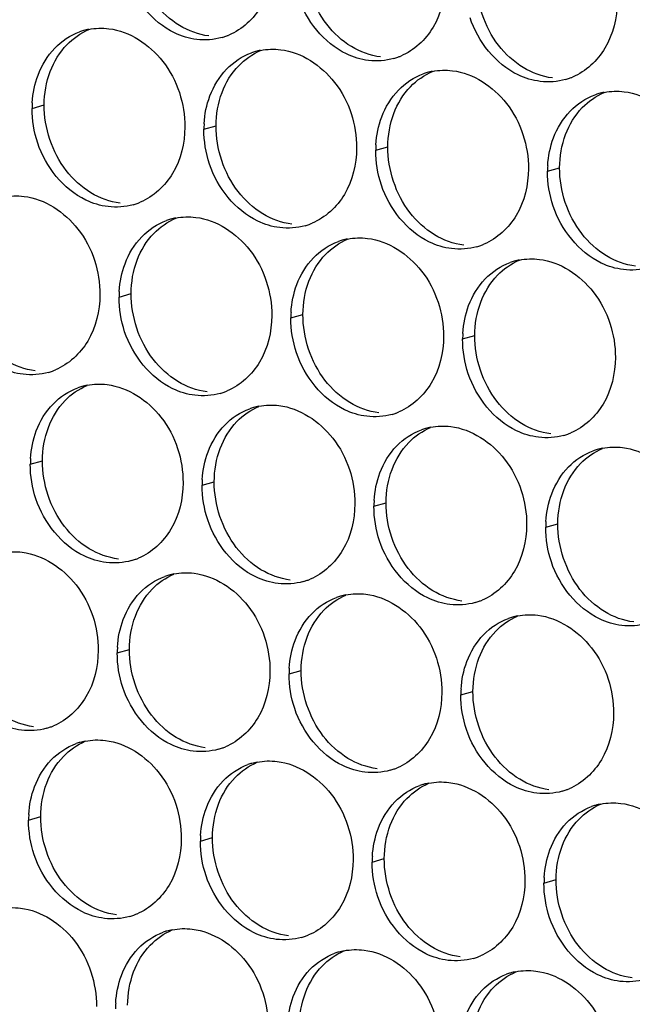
# Paper-space layout '45651_1_3' of a CAD drawing. Header units: millimetres. Extents: x -231 to 594, y 0 to 420.
# Tile 59 of 247: x 132.42 to 137.84, y 119.88 to 128.58. Entities that reach past the tile are written whole.
import ezdxf

# ---------------------------------------------------------------- set-up
doc = ezdxf.new("R2010")
doc.units = ezdxf.units.MM
doc.header["$LTSCALE"] = 32.67
doc.layers.add('02___PRT_ALL_AXES', color=7, linetype='CONTINUOUS')

psp = doc.layouts.new('45651_1_3')

# ---------------------------------------------------------------- linework, layer by layer
at = {"layer": '02___PRT_ALL_AXES', "color": 7, "linetype": 'CONTINUOUS'}
for p, q in [((132.5279, 127.798), (132.6351, 127.8287)), ((134.0475, 127.6125), (134.1547, 127.6432)), ((135.567, 127.427), (135.6742, 127.4577)), ((137.0866, 127.2415), (137.1938, 127.2722)), ((133.2968, 126.1307), (133.404, 126.1614)), ((134.8164, 125.9453), (134.9236, 125.9759)), ((136.3359, 125.7598), (136.4431, 125.7905)), ((132.5123, 124.6531), (132.6195, 124.6838)), ((134.0319, 124.4676), (134.1391, 124.4983)), ((135.5515, 124.2821), (135.6587, 124.3128)), ((137.0711, 124.0967), (137.1783, 124.1273)), ((133.2812, 122.9858), (133.3884, 123.0165)), ((134.8008, 122.8004), (134.908, 122.831)), ((136.3204, 122.6149), (136.4276, 122.6456)), ((132.4968, 121.5082), (132.604, 121.5389)), ((134.0164, 121.3227), (134.1236, 121.3534)), ((135.536, 121.1372), (135.6432, 121.1679)), ((137.0555, 120.9518), (137.1627, 120.9824))]:
    psp.add_line(p, q, dxfattribs=at)
at = {"layer": '02___PRT_ALL_AXES', "color": 3, "linetype": 'CONTINUOUS'}
for centre, radius, start, end in [((133.1333, 127.959), 0.5467, 105.94061, 109.76751), ((133.1347, 127.9539), 0.5519, 100.97724, 105.93831), ((134.0577, 128.9498), 0.5467, 285.94061, 289.76751), ((134.0571, 128.9511), 0.5481, 289.77289, 292.73686), ((134.6529, 127.7735), 0.5467, 105.94061, 109.76751), ((134.6543, 127.7685), 0.5519, 100.97724, 105.93831), ((135.5767, 128.7656), 0.5481, 289.77289, 292.73686), ((135.5772, 128.7643), 0.5467, 285.94061, 289.76751), ((136.1724, 127.588), 0.5467, 105.94061, 109.76751), ((136.1739, 127.583), 0.5519, 100.97724, 105.93831), ((137.0968, 128.5788), 0.5467, 285.94061, 289.76751), ((137.0963, 128.5801), 0.5481, 289.77289, 292.73686), ((137.692, 127.4025), 0.5467, 105.94061, 109.76751), ((137.6934, 127.3975), 0.5519, 100.97724, 105.93831), ((133.4197, 127.7936), 0.8918, 176.51802, 179.71686), ((134.9393, 127.6081), 0.8918, 176.51802, 179.71686), ((136.4589, 127.4226), 0.8918, 176.51802, 179.71686), ((137.9784, 127.2371), 0.8918, 176.51802, 179.71686), ((133.2732, 127.4721), 0.5467, 285.94061, 289.76751), ((133.2727, 127.4734), 0.5481, 289.77289, 292.73686), ((133.9022, 126.2917), 0.5467, 105.94061, 109.76751), ((133.9036, 126.2867), 0.5519, 100.97724, 105.93831), ((134.7923, 127.288), 0.5481, 289.77289, 292.73686), ((134.7928, 127.2866), 0.5467, 285.94061, 289.76751), ((135.4218, 126.1062), 0.5467, 105.94061, 109.76751), ((135.4232, 126.1012), 0.5519, 100.97724, 105.93831), ((136.3124, 127.1012), 0.5467, 285.94061, 289.76751), ((136.3118, 127.1025), 0.5481, 289.77289, 292.73686), ((136.9414, 125.9208), 0.5467, 105.94061, 109.76751), ((136.9428, 125.9157), 0.5519, 100.97724, 105.93831), ((134.1886, 126.1263), 0.8918, 176.51802, 179.71686), ((135.7082, 125.9408), 0.8918, 176.51802, 179.71686), ((137.2278, 125.7554), 0.8918, 176.51802, 179.71686), ((132.5225, 125.9903), 0.5467, 285.94061, 289.76751), ((132.522, 125.9917), 0.5481, 289.77289, 292.73686), ((133.1177, 124.8141), 0.5467, 105.94061, 109.76751), ((133.1192, 124.809), 0.5519, 100.97724, 105.93831), ((134.0416, 125.8062), 0.5481, 289.77289, 292.73686), ((134.0421, 125.8049), 0.5467, 285.94061, 289.76751), ((134.6373, 124.6286), 0.5467, 105.94061, 109.76751), ((134.6387, 124.6236), 0.5519, 100.97724, 105.93831), ((135.5617, 125.6194), 0.5467, 285.94061, 289.76751), ((135.5612, 125.6207), 0.5481, 289.77289, 292.73686), ((136.1569, 124.4431), 0.5467, 105.94061, 109.76751), ((136.1583, 124.4381), 0.5519, 100.97724, 105.93831), ((137.0813, 125.4339), 0.5467, 285.94061, 289.76751), ((137.0808, 125.4352), 0.5481, 289.77289, 292.73686), ((137.6765, 124.2576), 0.5467, 105.94061, 109.76751), ((137.6779, 124.2526), 0.5519, 100.97724, 105.93831), ((133.4042, 124.6487), 0.8918, 176.51802, 179.71686), ((134.9237, 124.4632), 0.8918, 176.51802, 179.71686), ((136.4433, 124.2777), 0.8918, 176.51802, 179.71686), ((137.9629, 124.0922), 0.8918, 176.51802, 179.71686), ((133.2571, 124.3285), 0.5481, 289.77289, 292.73686), ((133.2577, 124.3272), 0.5467, 285.94061, 289.76751), ((133.8866, 123.1468), 0.5467, 105.94061, 109.76751), ((133.8881, 123.1418), 0.5519, 100.97724, 105.93831), ((134.7772, 124.1417), 0.5467, 285.94061, 289.76751), ((134.7767, 124.1431), 0.5481, 289.77289, 292.73686), ((135.4062, 122.9614), 0.5467, 105.94061, 109.76751), ((135.4076, 122.9563), 0.5519, 100.97724, 105.93831), ((136.2968, 123.9563), 0.5467, 285.94061, 289.76751), ((136.2963, 123.9576), 0.5481, 289.77289, 292.73686), ((136.9258, 122.7759), 0.5467, 105.94061, 109.76751), ((136.9272, 122.7708), 0.5519, 100.97724, 105.93831), ((134.1731, 122.9814), 0.8918, 176.51802, 179.71686), ((135.6926, 122.796), 0.8918, 176.51802, 179.71686), ((137.2122, 122.6105), 0.8918, 176.51802, 179.71686), ((132.5065, 122.8468), 0.5481, 289.77289, 292.73686), ((132.507, 122.8455), 0.5467, 285.94061, 289.76751), ((133.1022, 121.6692), 0.5467, 105.94061, 109.76751), ((133.1036, 121.6642), 0.5519, 100.97724, 105.93831), ((134.0266, 122.66), 0.5467, 285.94061, 289.76751), ((134.026, 122.6613), 0.5481, 289.77289, 292.73686), ((134.6218, 121.4837), 0.5467, 105.94061, 109.76751), ((134.6232, 121.4787), 0.5519, 100.97724, 105.93831), ((135.5462, 122.4745), 0.5467, 285.94061, 289.76751), ((135.5456, 122.4758), 0.5481, 289.77289, 292.73686), ((136.1414, 121.2982), 0.5467, 105.94061, 109.76751), ((136.1428, 121.2932), 0.5519, 100.97724, 105.93831), ((137.0657, 122.289), 0.5467, 285.94061, 289.76751), ((137.0652, 122.2903), 0.5481, 289.77289, 292.73686), ((137.6624, 121.1077), 0.5519, 100.97724, 105.93831), ((133.3886, 121.5038), 0.8918, 176.51802, 179.71686), ((137.6609, 121.1128), 0.5467, 105.94061, 109.76751), ((134.9082, 121.3183), 0.8918, 176.51802, 179.71686), ((136.4278, 121.1328), 0.8918, 176.51802, 179.71686), ((137.9474, 120.9474), 0.8918, 176.51802, 179.71686), ((133.2421, 121.1823), 0.5467, 285.94061, 289.76751), ((133.2416, 121.1837), 0.5481, 289.77289, 292.73686), ((133.8711, 120.0019), 0.5467, 105.94061, 109.76751), ((133.8725, 119.9969), 0.5519, 100.97724, 105.93831), ((134.7617, 120.9969), 0.5467, 285.94061, 289.76751), ((134.7612, 120.9982), 0.5481, 289.77289, 292.73686), ((135.3907, 119.8165), 0.5467, 105.94061, 109.76751), ((135.3921, 119.8114), 0.5519, 100.97724, 105.93831), ((136.2813, 120.8114), 0.5467, 285.94061, 289.76751), ((136.2808, 120.8127), 0.5481, 289.77289, 292.73686), ((136.9117, 119.626), 0.5519, 100.97724, 105.93831), ((136.9103, 119.631), 0.5467, 105.94061, 109.76751), ((134.1575, 119.8365), 0.8918, 176.51802, 179.71686)]:
    psp.add_arc(centre, radius, start, end, dxfattribs=at)
for points, knots in [([(134.6631, 129.1108), (134.6624, 128.9695), (134.5994, 128.6932), (134.3868, 128.4949), (134.269, 128.4455)], [0, 0, 0, 0, 0.525086, 1, 1, 1, 1]), ([(133.9838, 128.407), (133.9162, 128.4152), (133.6359, 128.4991), (133.4322, 128.7601), (133.3622, 128.9685)], [0, 0, 0, 0, 0.236458, 1, 1, 1, 1]), ([(136.1826, 128.9253), (136.1819, 128.784), (136.119, 128.5078), (135.9064, 128.3095), (135.7886, 128.2601)], [0, 0, 0, 0, 0.525086, 1, 1, 1, 1]), ([(135.5034, 128.2215), (135.4358, 128.2297), (135.1554, 128.3136), (134.9518, 128.5746), (134.8818, 128.783)], [0, 0, 0, 0, 0.236458, 1, 1, 1, 1]), ([(137.7022, 128.7398), (137.7015, 128.5985), (137.6386, 128.3223), (137.426, 128.124), (137.3081, 128.0746)], [0, 0, 0, 0, 0.525086, 1, 1, 1, 1]), ([(137.023, 128.036), (136.9554, 128.0443), (136.675, 128.1281), (136.4714, 128.3891), (136.4014, 128.5975)], [0, 0, 0, 0, 0.236458, 1, 1, 1, 1]), ([(133.2071, 128.5018), (133.3914, 128.4793), (133.7548, 128.2382), (133.8796, 127.8371), (133.8786, 127.6331)], [0, 0, 0, 0, 0.476473, 1, 1, 1, 1]), ([(134.7267, 128.3163), (134.911, 128.2938), (135.2744, 128.0527), (135.3992, 127.6516), (135.3982, 127.4476)], [0, 0, 0, 0, 0.476473, 1, 1, 1, 1]), ([(136.2463, 128.1308), (136.4306, 128.1083), (136.794, 127.8672), (136.9188, 127.4662), (136.9178, 127.2622)], [0, 0, 0, 0, 0.476473, 1, 1, 1, 1]), ([(137.7659, 127.9453), (137.9502, 127.9228), (138.3136, 127.6817), (138.4384, 127.2807), (138.4374, 127.0767)], [0, 0, 0, 0, 0.476473, 1, 1, 1, 1]), ([(133.8786, 127.6331), (133.8779, 127.4918), (133.8149, 127.2156), (133.6024, 127.0173), (133.4845, 126.9679)], [0, 0, 0, 0, 0.525086, 1, 1, 1, 1]), ([(133.1994, 126.9293), (133.1318, 126.9376), (132.8514, 127.0214), (132.6477, 127.2824), (132.5778, 127.4908)], [0, 0, 0, 0, 0.236458, 1, 1, 1, 1]), ([(135.3982, 127.4476), (135.3975, 127.3063), (135.3345, 127.0301), (135.122, 126.8318), (135.0041, 126.7824)], [0, 0, 0, 0, 0.525086, 1, 1, 1, 1]), ([(134.7189, 126.7438), (134.6514, 126.7521), (134.371, 126.8359), (134.1673, 127.0969), (134.0974, 127.3053)], [0, 0, 0, 0, 0.236458, 1, 1, 1, 1]), ([(136.9178, 127.2622), (136.9171, 127.1209), (136.8541, 126.8446), (136.6416, 126.6463), (136.5237, 126.5969)], [0, 0, 0, 0, 0.525086, 1, 1, 1, 1]), ([(136.2385, 126.5584), (136.1709, 126.5666), (135.8906, 126.6505), (135.6869, 126.9115), (135.617, 127.1199)], [0, 0, 0, 0, 0.236458, 1, 1, 1, 1]), ([(132.4564, 127.02), (132.6407, 126.9975), (133.0041, 126.7564), (133.1289, 126.3553), (133.1279, 126.1513)], [0, 0, 0, 0, 0.476473, 1, 1, 1, 1]), ([(137.7581, 126.3729), (137.6905, 126.3811), (137.4102, 126.465), (137.2065, 126.726), (137.1365, 126.9344)], [0, 0, 0, 0, 0.236458, 1, 1, 1, 1]), ([(133.976, 126.8345), (134.1603, 126.812), (134.5237, 126.5709), (134.6485, 126.1699), (134.6475, 125.9659)], [0, 0, 0, 0, 0.476473, 1, 1, 1, 1]), ([(135.4956, 126.649), (135.6799, 126.6265), (136.0433, 126.3854), (136.1681, 125.9844), (136.1671, 125.7804)], [0, 0, 0, 0, 0.476473, 1, 1, 1, 1]), ([(137.0152, 126.4636), (137.1995, 126.4411), (137.5629, 126.2), (137.6877, 125.7989), (137.6867, 125.5949)], [0, 0, 0, 0, 0.476473, 1, 1, 1, 1]), ([(133.1279, 126.1513), (133.1272, 126.01), (133.0643, 125.7338), (132.8517, 125.5355), (132.7339, 125.4861)], [0, 0, 0, 0, 0.525086, 1, 1, 1, 1]), ([(132.4487, 125.4476), (132.3811, 125.4558), (132.1007, 125.5396), (131.8971, 125.8007), (131.8271, 126.0091)], [0, 0, 0, 0, 0.236458, 1, 1, 1, 1]), ([(134.6475, 125.9659), (134.6468, 125.8246), (134.5838, 125.5484), (134.3713, 125.35), (134.2534, 125.3007)], [0, 0, 0, 0, 0.525086, 1, 1, 1, 1]), ([(133.9683, 125.2621), (133.9007, 125.2703), (133.6203, 125.3542), (133.4167, 125.6152), (133.3467, 125.8236)], [0, 0, 0, 0, 0.236458, 1, 1, 1, 1]), ([(136.1671, 125.7804), (136.1664, 125.6391), (136.1034, 125.3629), (135.8909, 125.1646), (135.773, 125.1152)], [0, 0, 0, 0, 0.525086, 1, 1, 1, 1]), ([(135.4878, 125.0766), (135.4203, 125.0848), (135.1399, 125.1687), (134.9362, 125.4297), (134.8663, 125.6381)], [0, 0, 0, 0, 0.236458, 1, 1, 1, 1]), ([(137.6867, 125.5949), (137.686, 125.4536), (137.623, 125.1774), (137.4105, 124.9791), (137.2926, 124.9297)], [0, 0, 0, 0, 0.525086, 1, 1, 1, 1]), ([(137.0074, 124.8911), (136.9399, 124.8994), (136.6595, 124.9832), (136.4558, 125.2442), (136.3859, 125.4526)], [0, 0, 0, 0, 0.236458, 1, 1, 1, 1]), ([(133.1916, 125.3569), (133.3759, 125.3344), (133.7393, 125.0933), (133.8641, 124.6922), (133.8631, 124.4882)], [0, 0, 0, 0, 0.476473, 1, 1, 1, 1]), ([(134.7112, 125.1714), (134.8955, 125.1489), (135.2589, 124.9078), (135.3837, 124.5067), (135.3827, 124.3027)], [0, 0, 0, 0, 0.476473, 1, 1, 1, 1]), ([(136.2308, 124.9859), (136.4151, 124.9634), (136.7784, 124.7223), (136.9032, 124.3213), (136.9022, 124.1173)], [0, 0, 0, 0, 0.476473, 1, 1, 1, 1]), ([(137.7503, 124.8004), (137.9346, 124.7779), (138.298, 124.5368), (138.4228, 124.1358), (138.4218, 123.9318)], [0, 0, 0, 0, 0.476473, 1, 1, 1, 1]), ([(133.8631, 124.4882), (133.8624, 124.3469), (133.7994, 124.0707), (133.5869, 123.8724), (133.469, 123.823)], [0, 0, 0, 0, 0.525086, 1, 1, 1, 1]), ([(133.1838, 123.7844), (133.1162, 123.7927), (132.8359, 123.8765), (132.6322, 124.1375), (132.5623, 124.3459)], [0, 0, 0, 0, 0.236458, 1, 1, 1, 1]), ([(135.3827, 124.3027), (135.382, 124.1614), (135.319, 123.8852), (135.1064, 123.6869), (134.9886, 123.6375)], [0, 0, 0, 0, 0.525086, 1, 1, 1, 1]), ([(134.7034, 123.599), (134.6358, 123.6072), (134.3554, 123.691), (134.1518, 123.9521), (134.0818, 124.1605)], [0, 0, 0, 0, 0.236458, 1, 1, 1, 1]), ([(136.9022, 124.1173), (136.9015, 123.976), (136.8386, 123.6998), (136.626, 123.5014), (136.5082, 123.4521)], [0, 0, 0, 0, 0.525086, 1, 1, 1, 1]), ([(136.223, 123.4135), (136.1554, 123.4217), (135.875, 123.5056), (135.6714, 123.7666), (135.6014, 123.975)], [0, 0, 0, 0, 0.236458, 1, 1, 1, 1]), ([(132.4409, 123.8751), (132.6252, 123.8526), (132.9886, 123.6115), (133.1134, 123.2104), (133.1124, 123.0064)], [0, 0, 0, 0, 0.476473, 1, 1, 1, 1]), ([(137.7426, 123.228), (137.675, 123.2362), (137.3946, 123.3201), (137.191, 123.5811), (137.121, 123.7895)], [0, 0, 0, 0, 0.236458, 1, 1, 1, 1]), ([(133.9605, 123.6896), (134.1448, 123.6671), (134.5082, 123.426), (134.633, 123.025), (134.632, 122.821)], [0, 0, 0, 0, 0.476473, 1, 1, 1, 1]), ([(135.4801, 123.5042), (135.6644, 123.4817), (136.0278, 123.2406), (136.1526, 122.8395), (136.1516, 122.6355)], [0, 0, 0, 0, 0.476473, 1, 1, 1, 1]), ([(136.9997, 123.3187), (137.184, 123.2962), (137.5473, 123.0551), (137.6722, 122.654), (137.6711, 122.45)], [0, 0, 0, 0, 0.476473, 1, 1, 1, 1]), ([(133.1124, 123.0064), (133.1117, 122.8652), (133.0487, 122.5889), (132.8362, 122.3906), (132.7183, 122.3412)], [0, 0, 0, 0, 0.525086, 1, 1, 1, 1]), ([(132.4331, 122.3027), (132.3656, 122.3109), (132.0852, 122.3948), (131.8815, 122.6558), (131.8116, 122.8642)], [0, 0, 0, 0, 0.236458, 1, 1, 1, 1]), ([(134.632, 122.821), (134.6313, 122.6797), (134.5683, 122.4035), (134.3558, 122.2052), (134.2379, 122.1558)], [0, 0, 0, 0, 0.525086, 1, 1, 1, 1]), ([(133.9527, 122.1172), (133.8851, 122.1254), (133.6048, 122.2093), (133.4011, 122.4703), (133.3312, 122.6787)], [0, 0, 0, 0, 0.236458, 1, 1, 1, 1]), ([(136.1516, 122.6355), (136.1509, 122.4942), (136.0879, 122.218), (135.8753, 122.0197), (135.7575, 121.9703)], [0, 0, 0, 0, 0.525086, 1, 1, 1, 1]), ([(135.4723, 121.9317), (135.4047, 121.94), (135.1244, 122.0238), (134.9207, 122.2848), (134.8507, 122.4932)], [0, 0, 0, 0, 0.236458, 1, 1, 1, 1]), ([(137.6711, 122.45), (137.6704, 122.3087), (137.6075, 122.0325), (137.3949, 121.8342), (137.2771, 121.7848)], [0, 0, 0, 0, 0.525086, 1, 1, 1, 1]), ([(136.9919, 121.7462), (136.9243, 121.7545), (136.6439, 121.8383), (136.4403, 122.0993), (136.3703, 122.3077)], [0, 0, 0, 0, 0.236458, 1, 1, 1, 1]), ([(133.176, 122.212), (133.3603, 122.1895), (133.7237, 121.9484), (133.8485, 121.5473), (133.8475, 121.3433)], [0, 0, 0, 0, 0.476473, 1, 1, 1, 1]), ([(134.6956, 122.0265), (134.8799, 122.004), (135.2433, 121.7629), (135.3681, 121.3618), (135.3671, 121.1578)], [0, 0, 0, 0, 0.476473, 1, 1, 1, 1]), ([(136.2152, 121.841), (136.3995, 121.8185), (136.7629, 121.5774), (136.8877, 121.1764), (136.8867, 120.9724)], [0, 0, 0, 0, 0.476473, 1, 1, 1, 1]), ([(137.7348, 121.6556), (137.9191, 121.6331), (138.2825, 121.392), (138.4073, 120.9909), (138.4063, 120.7869)], [0, 0, 0, 0, 0.476473, 1, 1, 1, 1]), ([(133.8475, 121.3433), (133.8468, 121.202), (133.7838, 120.9258), (133.5713, 120.7275), (133.4534, 120.6781)], [0, 0, 0, 0, 0.525086, 1, 1, 1, 1]), ([(133.1683, 120.6395), (133.1007, 120.6478), (132.8203, 120.7316), (132.6167, 120.9926), (132.5467, 121.201)], [0, 0, 0, 0, 0.236458, 1, 1, 1, 1]), ([(135.3671, 121.1578), (135.3664, 121.0166), (135.3034, 120.7403), (135.0909, 120.542), (134.973, 120.4926)], [0, 0, 0, 0, 0.525086, 1, 1, 1, 1]), ([(134.6879, 120.4541), (134.6203, 120.4623), (134.3399, 120.5462), (134.1362, 120.8072), (134.0663, 121.0156)], [0, 0, 0, 0, 0.236458, 1, 1, 1, 1]), ([(136.8867, 120.9724), (136.886, 120.8311), (136.823, 120.5549), (136.6105, 120.3566), (136.4926, 120.3072)], [0, 0, 0, 0, 0.525086, 1, 1, 1, 1]), ([(136.2074, 120.2686), (136.1399, 120.2768), (135.8595, 120.3607), (135.6558, 120.6217), (135.5859, 120.8301)], [0, 0, 0, 0, 0.236458, 1, 1, 1, 1]), ([(132.4254, 120.7302), (132.6097, 120.7077), (132.973, 120.4666), (133.0979, 120.0656), (133.0968, 119.8616)], [0, 0, 0, 0, 0.476473, 1, 1, 1, 1]), ([(137.727, 120.0831), (137.6594, 120.0914), (137.3791, 120.1752), (137.1754, 120.4362), (137.1055, 120.6446)], [0, 0, 0, 0, 0.236458, 1, 1, 1, 1]), ([(133.9449, 120.5447), (134.1292, 120.5222), (134.4926, 120.2811), (134.6174, 119.8801), (134.6164, 119.6761)], [0, 0, 0, 0, 0.476473, 1, 1, 1, 1]), ([(135.4645, 120.3593), (135.6488, 120.3368), (136.0122, 120.0957), (136.137, 119.6946), (136.136, 119.4906)], [0, 0, 0, 0, 0.476473, 1, 1, 1, 1]), ([(136.9841, 120.1738), (137.1684, 120.1513), (137.5318, 119.9102), (137.6566, 119.5091), (137.6556, 119.3051)], [0, 0, 0, 0, 0.476473, 1, 1, 1, 1])]:
    psp.add_open_spline(points, degree=3, knots=knots, dxfattribs=at)
at = {"layer": '02___PRT_ALL_AXES', "color": 7, "linetype": 'CONTINUOUS'}
for points in [[(135.1342, 128.5407), (135.0094, 128.7021), (134.9381, 128.9168), (134.9391, 129.1208)], [(136.6537, 128.3553), (136.5289, 128.5166), (136.4577, 128.7313), (136.4587, 128.9353)], [(133.8328, 128.529), (133.749, 128.5798), (133.6746, 128.6487), (133.6146, 128.7262)], [(134.091, 128.4376), (134.0004, 128.4487), (133.9109, 128.4817), (133.8328, 128.529)], [(135.3524, 128.3436), (135.2686, 128.3944), (135.1942, 128.4632), (135.1342, 128.5407)], [(132.8356, 128.3605), (132.8901, 128.4168), (132.9569, 128.4636), (133.0292, 128.4939)], [(132.688, 128.1233), (132.7208, 128.2104), (132.7709, 128.2935), (132.8356, 128.3605)], [(136.872, 128.1581), (136.7882, 128.2089), (136.7137, 128.2777), (136.6537, 128.3553)], [(134.3552, 128.175), (134.4096, 128.2313), (134.4765, 128.2781), (134.5487, 128.3084)], [(135.6106, 128.2522), (135.52, 128.2632), (135.4305, 128.2963), (135.3524, 128.3436)], [(134.2076, 127.9378), (134.2404, 128.0249), (134.2905, 128.108), (134.3552, 128.175)], [(132.6351, 127.8287), (132.6356, 127.9284), (132.6528, 128.0299), (132.688, 128.1233)], [(135.8748, 127.9895), (135.9292, 128.0459), (135.9961, 128.0926), (136.0683, 128.1229)], [(137.1302, 128.0667), (137.0396, 128.0777), (136.9501, 128.1108), (136.872, 128.1581)], [(134.1547, 127.6432), (134.1551, 127.7429), (134.1724, 127.8444), (134.2076, 127.9378)], [(135.7271, 127.7523), (135.7599, 127.8395), (135.8101, 127.9225), (135.8748, 127.9895)], [(137.3944, 127.804), (137.4488, 127.8604), (137.5156, 127.9072), (137.5879, 127.9374)], [(132.8301, 127.2486), (132.7053, 127.4099), (132.6341, 127.6247), (132.6351, 127.8287)], [(135.6742, 127.4577), (135.6747, 127.5575), (135.692, 127.6589), (135.7271, 127.7523)], [(137.2467, 127.5668), (137.2795, 127.654), (137.3297, 127.737), (137.3944, 127.804)], [(134.3497, 127.0631), (134.2249, 127.2245), (134.1536, 127.4392), (134.1547, 127.6432)], [(137.1938, 127.2722), (137.1943, 127.372), (137.2116, 127.4734), (137.2467, 127.5668)], [(135.8693, 126.8776), (135.7445, 127.039), (135.6732, 127.2537), (135.6742, 127.4577)], [(133.0484, 127.0514), (132.9645, 127.1022), (132.8901, 127.171), (132.8301, 127.2486)], [(137.3889, 126.6921), (137.2641, 126.8535), (137.1928, 127.0682), (137.1938, 127.2722)], [(133.3066, 126.96), (133.2159, 126.9711), (133.1265, 127.0041), (133.0484, 127.0514)], [(134.568, 126.8659), (134.4841, 126.9167), (134.4097, 126.9855), (134.3497, 127.0631)], [(134.8261, 126.7745), (134.7355, 126.7856), (134.6461, 126.8186), (134.568, 126.8659)], [(136.0876, 126.6804), (136.0037, 126.7312), (135.9293, 126.8001), (135.8693, 126.8776)], [(133.6045, 126.6932), (133.659, 126.7496), (133.7258, 126.7963), (133.7981, 126.8266)], [(133.4569, 126.456), (133.4897, 126.5432), (133.5398, 126.6262), (133.6045, 126.6932)], [(137.6071, 126.495), (137.5233, 126.5458), (137.4489, 126.6146), (137.3889, 126.6921)], [(135.1241, 126.5077), (135.1785, 126.5641), (135.2454, 126.6109), (135.3176, 126.6411)], [(136.3457, 126.589), (136.2551, 126.6001), (136.1656, 126.6331), (136.0876, 126.6804)], [(133.404, 126.1614), (133.4045, 126.2612), (133.4217, 126.3626), (133.4569, 126.456)], [(134.9765, 126.2705), (135.0093, 126.3577), (135.0594, 126.4407), (135.1241, 126.5077)], [(136.6437, 126.3223), (136.6981, 126.3786), (136.765, 126.4254), (136.8372, 126.4557)], [(137.8653, 126.4036), (137.7747, 126.4146), (137.6852, 126.4477), (137.6071, 126.495)], [(134.9236, 125.9759), (134.9241, 126.0757), (134.9413, 126.1772), (134.9765, 126.2705)], [(136.496, 126.0851), (136.5289, 126.1722), (136.579, 126.2553), (136.6437, 126.3223)], [(133.599, 125.5813), (133.4742, 125.7427), (133.403, 125.9574), (133.404, 126.1614)], [(136.4431, 125.7905), (136.4436, 125.8902), (136.4609, 125.9917), (136.496, 126.0851)], [(135.1186, 125.3958), (134.9938, 125.5572), (134.9226, 125.7719), (134.9236, 125.9759)], [(136.6382, 125.2104), (136.5134, 125.3717), (136.4421, 125.5865), (136.4431, 125.7905)], [(132.5559, 125.4782), (132.4653, 125.4893), (132.3758, 125.5223), (132.2977, 125.5696)], [(133.8173, 125.3841), (133.7334, 125.435), (133.659, 125.5038), (133.599, 125.5813)], [(135.3369, 125.1987), (135.253, 125.2495), (135.1786, 125.3183), (135.1186, 125.3958)], [(132.8201, 125.2156), (132.8745, 125.2719), (132.9413, 125.3187), (133.0136, 125.349)], [(134.0755, 125.2928), (133.9848, 125.3038), (133.8954, 125.3368), (133.8173, 125.3841)], [(132.6724, 124.9784), (132.7052, 125.0655), (132.7554, 125.1486), (132.8201, 125.2156)], [(134.3397, 125.0301), (134.3941, 125.0864), (134.4609, 125.1332), (134.5332, 125.1635)], [(135.595, 125.1073), (135.5044, 125.1183), (135.415, 125.1514), (135.3369, 125.1987)], [(136.8565, 125.0132), (136.7726, 125.064), (136.6982, 125.1328), (136.6382, 125.2104)], [(132.6195, 124.6838), (132.62, 124.7835), (132.6373, 124.885), (132.6724, 124.9784)], [(134.192, 124.7929), (134.2248, 124.8801), (134.275, 124.9631), (134.3397, 125.0301)], [(135.8593, 124.8446), (135.9137, 124.901), (135.9805, 124.9477), (136.0528, 124.978)], [(137.1146, 124.9218), (137.024, 124.9329), (136.9345, 124.9659), (136.8565, 125.0132)], [(134.1391, 124.4983), (134.1396, 124.5981), (134.1569, 124.6995), (134.192, 124.7929)], [(135.7116, 124.6074), (135.7444, 124.6946), (135.7946, 124.7776), (135.8593, 124.8446)], [(137.3788, 124.6591), (137.4333, 124.7155), (137.5001, 124.7623), (137.5724, 124.7925)], [(132.8146, 124.1037), (132.6898, 124.265), (132.6185, 124.4798), (132.6195, 124.6838)], [(135.6587, 124.3128), (135.6592, 124.4126), (135.6764, 124.514), (135.7116, 124.6074)], [(137.2312, 124.4219), (137.264, 124.5091), (137.3141, 124.5921), (137.3788, 124.6591)], [(134.3342, 123.9182), (134.2094, 124.0796), (134.1381, 124.2943), (134.1391, 124.4983)], [(137.1783, 124.1273), (137.1788, 124.2271), (137.196, 124.3286), (137.2312, 124.4219)], [(135.8538, 123.7327), (135.7289, 123.8941), (135.6577, 124.1088), (135.6587, 124.3128)], [(133.0329, 123.9065), (132.949, 123.9573), (132.8746, 124.0261), (132.8146, 124.1037)], [(137.3733, 123.5472), (137.2485, 123.7086), (137.1773, 123.9233), (137.1783, 124.1273)], [(134.5524, 123.721), (134.4686, 123.7718), (134.3942, 123.8406), (134.3342, 123.9182)], [(133.291, 123.8151), (133.2004, 123.8262), (133.1109, 123.8592), (133.0329, 123.9065)], [(133.589, 123.5483), (133.6434, 123.6047), (133.7103, 123.6514), (133.7825, 123.6817)], [(134.8106, 123.6296), (134.72, 123.6407), (134.6305, 123.6737), (134.5524, 123.721)], [(136.072, 123.5355), (135.9882, 123.5864), (135.9137, 123.6552), (135.8538, 123.7327)], [(133.4413, 123.3111), (133.4741, 123.3983), (133.5243, 123.4813), (133.589, 123.5483)], [(135.1086, 123.3628), (135.163, 123.4192), (135.2298, 123.466), (135.3021, 123.4963)], [(136.3302, 123.4442), (136.2396, 123.4552), (136.1501, 123.4882), (136.072, 123.5355)], [(137.5916, 123.3501), (137.5077, 123.4009), (137.4333, 123.4697), (137.3733, 123.5472)], [(133.3884, 123.0165), (133.3889, 123.1163), (133.4062, 123.2177), (133.4413, 123.3111)], [(134.9609, 123.1256), (134.9937, 123.2128), (135.0439, 123.2958), (135.1086, 123.3628)], [(136.6282, 123.1774), (136.6826, 123.2337), (136.7494, 123.2805), (136.8217, 123.3108)], [(137.8498, 123.2587), (137.7592, 123.2697), (137.6697, 123.3028), (137.5916, 123.3501)], [(134.908, 122.831), (134.9085, 122.9308), (134.9258, 123.0323), (134.9609, 123.1256)], [(136.4805, 122.9402), (136.5133, 123.0273), (136.5635, 123.1104), (136.6282, 123.1774)], [(133.5835, 122.4364), (133.4587, 122.5978), (133.3874, 122.8125), (133.3884, 123.0165)], [(136.4276, 122.6456), (136.4281, 122.7453), (136.4453, 122.8468), (136.4805, 122.9402)], [(135.1031, 122.251), (134.9783, 122.4123), (134.907, 122.627), (134.908, 122.831)], [(136.6227, 122.0655), (136.4979, 122.2268), (136.4266, 122.4416), (136.4276, 122.6456)], [(133.8018, 122.2393), (133.7179, 122.2901), (133.6435, 122.3589), (133.5835, 122.4364)], [(132.5403, 122.3333), (132.4497, 122.3444), (132.3602, 122.3774), (132.2822, 122.4247)], [(132.8045, 122.0707), (132.859, 122.127), (132.9258, 122.1738), (132.9981, 122.2041)], [(134.0599, 122.1479), (133.9693, 122.1589), (133.8798, 122.192), (133.8018, 122.2393)], [(135.3213, 122.0538), (135.2375, 122.1046), (135.1631, 122.1734), (135.1031, 122.251)], [(132.6569, 121.8335), (132.6897, 121.9206), (132.7398, 122.0037), (132.8045, 122.0707)], [(134.3241, 121.8852), (134.3786, 121.9416), (134.4454, 121.9883), (134.5177, 122.0186)], [(135.5795, 121.9624), (135.4889, 121.9734), (135.3994, 122.0065), (135.3213, 122.0538)], [(136.8409, 121.8683), (136.7571, 121.9191), (136.6826, 121.9879), (136.6227, 122.0655)], [(132.604, 121.5389), (132.6045, 121.6386), (132.6217, 121.7401), (132.6569, 121.8335)], [(134.1765, 121.648), (134.2093, 121.7352), (134.2594, 121.8182), (134.3241, 121.8852)], [(135.8437, 121.6997), (135.8981, 121.7561), (135.965, 121.8028), (136.0372, 121.8331)], [(137.0991, 121.7769), (137.0085, 121.788), (136.919, 121.821), (136.8409, 121.8683)], [(134.1236, 121.3534), (134.1241, 121.4532), (134.1413, 121.5546), (134.1765, 121.648)], [(135.696, 121.4625), (135.7289, 121.5497), (135.779, 121.6327), (135.8437, 121.6997)], [(137.3633, 121.5142), (137.4177, 121.5706), (137.4846, 121.6174), (137.5568, 121.6477)], [(132.799, 120.9588), (132.6742, 121.1202), (132.603, 121.3349), (132.604, 121.5389)], [(137.2156, 121.277), (137.2484, 121.3642), (137.2986, 121.4473), (137.3633, 121.5142)], [(135.6432, 121.1679), (135.6436, 121.2677), (135.6609, 121.3691), (135.696, 121.4625)], [(134.3186, 120.7733), (134.1938, 120.9347), (134.1226, 121.1494), (134.1236, 121.3534)], [(137.1627, 120.9824), (137.1632, 121.0822), (137.1805, 121.1837), (137.2156, 121.277)], [(135.8382, 120.5878), (135.7134, 120.7492), (135.6421, 120.9639), (135.6432, 121.1679)], [(133.0173, 120.7616), (132.9335, 120.8124), (132.859, 120.8812), (132.799, 120.9588)], [(137.3578, 120.4024), (137.233, 120.5637), (137.1617, 120.7784), (137.1627, 120.9824)], [(133.2755, 120.6702), (133.1849, 120.6813), (133.0954, 120.7143), (133.0173, 120.7616)], [(134.5369, 120.5761), (134.453, 120.6269), (134.3786, 120.6958), (134.3186, 120.7733)], [(133.5734, 120.4034), (133.6279, 120.4598), (133.6947, 120.5066), (133.767, 120.5368)], [(134.7951, 120.4847), (134.7044, 120.4958), (134.615, 120.5288), (134.5369, 120.5761)], [(136.0565, 120.3907), (135.9726, 120.4415), (135.8982, 120.5103), (135.8382, 120.5878)], [(133.4258, 120.1662), (133.4586, 120.2534), (133.5087, 120.3364), (133.5734, 120.4034)], [(135.093, 120.218), (135.1475, 120.2743), (135.2143, 120.3211), (135.2866, 120.3514)], [(136.3146, 120.2993), (136.224, 120.3103), (136.1346, 120.3434), (136.0565, 120.3907)], [(137.5761, 120.2052), (137.4922, 120.256), (137.4178, 120.3248), (137.3578, 120.4024)], [(133.3729, 119.8716), (133.3734, 119.9714), (133.3906, 120.0729), (133.4258, 120.1662)], [(134.9454, 119.9808), (134.9782, 120.0679), (135.0283, 120.151), (135.093, 120.218)], [(136.6126, 120.0325), (136.667, 120.0888), (136.7339, 120.1356), (136.8061, 120.1659)], [(137.8342, 120.1138), (137.7436, 120.1248), (137.6541, 120.1579), (137.5761, 120.2052)], [(136.465, 119.7953), (136.4978, 119.8824), (136.5479, 119.9655), (136.6126, 120.0325)], [(134.8925, 119.6862), (134.893, 119.7859), (134.9102, 119.8874), (134.9454, 119.9808)]]:
    psp.add_open_spline(points, degree=3, dxfattribs=at)
at = {"layer": '02___PRT_ALL_AXES', "color": 3, "linetype": 'CONTINUOUS'}
for points in [[(132.7284, 128.3298), (132.7893, 128.3928), (132.866, 128.4438), (132.9484, 128.4735)], [(133.0296, 128.4958), (133.0877, 128.5071), (133.1484, 128.5089), (133.2071, 128.5018)], [(134.2078, 128.4241), (134.1358, 128.4035), (134.0581, 128.3979), (133.9838, 128.407)], [(132.5808, 128.0926), (132.6136, 128.1797), (132.6637, 128.2628), (132.7284, 128.3298)], [(134.248, 128.1443), (134.3089, 128.2073), (134.3856, 128.2584), (134.468, 128.288)], [(134.5492, 128.3103), (134.6073, 128.3216), (134.6679, 128.3235), (134.7267, 128.3163)], [(135.7274, 128.2386), (135.6554, 128.218), (135.5777, 128.2124), (135.5034, 128.2215)], [(132.5295, 127.8477), (132.5346, 127.931), (132.5514, 128.0145), (132.5808, 128.0926)], [(134.1004, 127.9071), (134.1332, 127.9943), (134.1833, 128.0773), (134.248, 128.1443)], [(135.7676, 127.9588), (135.8284, 128.0218), (135.9051, 128.0729), (135.9875, 128.1025)], [(136.0688, 128.1248), (136.1269, 128.1361), (136.1875, 128.138), (136.2463, 128.1308)], [(137.247, 128.0531), (137.175, 128.0325), (137.0973, 128.0269), (137.023, 128.036)], [(135.6199, 127.7216), (135.6527, 127.8088), (135.7029, 127.8918), (135.7676, 127.9588)], [(137.2872, 127.7733), (137.348, 127.8363), (137.4247, 127.8874), (137.5071, 127.917)], [(137.5883, 127.9393), (137.6465, 127.9506), (137.7071, 127.9525), (137.7659, 127.9453)], [(134.0491, 127.6623), (134.0542, 127.7455), (134.071, 127.8291), (134.1004, 127.9071)], [(132.5778, 127.4908), (132.5448, 127.5892), (132.5274, 127.6942), (132.5279, 127.798)], [(137.1395, 127.5361), (137.1723, 127.6233), (137.2225, 127.7064), (137.2872, 127.7733)], [(135.5687, 127.4768), (135.5737, 127.56), (135.5906, 127.6436), (135.6199, 127.7216)], [(134.0974, 127.3053), (134.0644, 127.4037), (134.0469, 127.5088), (134.0475, 127.6125)], [(137.0883, 127.2913), (137.0933, 127.3745), (137.1101, 127.4581), (137.1395, 127.5361)], [(135.617, 127.1199), (135.584, 127.2182), (135.5665, 127.3233), (135.567, 127.427)], [(137.1365, 126.9344), (137.1035, 127.0327), (137.0861, 127.1378), (137.0866, 127.2415)], [(132.2789, 127.014), (132.337, 127.0253), (132.3977, 127.0272), (132.4564, 127.02)], [(133.4234, 126.9464), (133.3514, 126.9259), (133.2737, 126.9202), (133.1994, 126.9293)], [(133.4973, 126.6625), (133.5582, 126.7255), (133.6349, 126.7766), (133.7173, 126.8062)], [(133.7985, 126.8285), (133.8566, 126.8398), (133.9173, 126.8417), (133.976, 126.8345)], [(134.9429, 126.7609), (134.8709, 126.7404), (134.7933, 126.7348), (134.7189, 126.7438)], [(133.3497, 126.4253), (133.3825, 126.5125), (133.4326, 126.5955), (133.4973, 126.6625)], [(135.0169, 126.4771), (135.0778, 126.54), (135.1545, 126.5911), (135.2369, 126.6207)], [(135.3181, 126.6431), (135.3762, 126.6543), (135.4368, 126.6562), (135.4956, 126.649)], [(136.4625, 126.5755), (136.3905, 126.5549), (136.3129, 126.5493), (136.2385, 126.5584)], [(134.8693, 126.2399), (134.9021, 126.327), (134.9522, 126.4101), (135.0169, 126.4771)], [(136.5365, 126.2916), (136.5973, 126.3546), (136.674, 126.4056), (136.7565, 126.4353)], [(136.8377, 126.4576), (136.8958, 126.4689), (136.9564, 126.4707), (137.0152, 126.4636)], [(133.2984, 126.1805), (133.3035, 126.2637), (133.3203, 126.3473), (133.3497, 126.4253)], [(137.9821, 126.39), (137.9101, 126.3694), (137.8324, 126.3638), (137.7581, 126.3729)], [(136.3888, 126.0544), (136.4217, 126.1415), (136.4718, 126.2246), (136.5365, 126.2916)], [(134.818, 125.995), (134.8231, 126.0782), (134.8399, 126.1618), (134.8693, 126.2399)], [(133.3467, 125.8236), (133.3137, 125.9219), (133.2963, 126.027), (133.2968, 126.1307)], [(136.3376, 125.8095), (136.3426, 125.8928), (136.3595, 125.9763), (136.3888, 126.0544)], [(134.8663, 125.6381), (134.8333, 125.7364), (134.8158, 125.8415), (134.8164, 125.9453)], [(136.3859, 125.4526), (136.3529, 125.551), (136.3354, 125.6561), (136.3359, 125.7598)], [(132.6727, 125.4647), (132.6007, 125.4441), (132.523, 125.4385), (132.4487, 125.4476)], [(132.7129, 125.1849), (132.7737, 125.2479), (132.8504, 125.2989), (132.9328, 125.3286)], [(133.0141, 125.3509), (133.0722, 125.3622), (133.1328, 125.364), (133.1916, 125.3569)], [(134.1923, 125.2792), (134.1203, 125.2586), (134.0426, 125.253), (133.9683, 125.2621)], [(132.5652, 124.9477), (132.598, 125.0348), (132.6482, 125.1179), (132.7129, 125.1849)], [(134.2325, 124.9994), (134.2933, 125.0624), (134.37, 125.1135), (134.4524, 125.1431)], [(134.5336, 125.1654), (134.5918, 125.1767), (134.6524, 125.1786), (134.7112, 125.1714)], [(135.7118, 125.0937), (135.6398, 125.0731), (135.5622, 125.0675), (135.4878, 125.0766)], [(134.0848, 124.7622), (134.1176, 124.8494), (134.1678, 124.9324), (134.2325, 124.9994)], [(135.7521, 124.8139), (135.8129, 124.8769), (135.8896, 124.928), (135.972, 124.9576)], [(136.0532, 124.9799), (136.1113, 124.9912), (136.172, 124.9931), (136.2308, 124.9859)], [(132.514, 124.7028), (132.519, 124.7861), (132.5359, 124.8696), (132.5652, 124.9477)], [(137.2314, 124.9082), (137.1594, 124.8877), (137.0818, 124.882), (137.0074, 124.8911)], [(135.6044, 124.5767), (135.6372, 124.6639), (135.6874, 124.7469), (135.7521, 124.8139)], [(137.5728, 124.7945), (137.6309, 124.8057), (137.6916, 124.8076), (137.7503, 124.8004)], [(134.0335, 124.5174), (134.0386, 124.6006), (134.0554, 124.6842), (134.0848, 124.7622)], [(137.2716, 124.6285), (137.3325, 124.6914), (137.4092, 124.7425), (137.4916, 124.7721)], [(132.5623, 124.3459), (132.5292, 124.4443), (132.5118, 124.5494), (132.5123, 124.6531)], [(137.124, 124.3913), (137.1568, 124.4784), (137.2069, 124.5615), (137.2716, 124.6285)], [(135.5531, 124.3319), (135.5582, 124.4151), (135.575, 124.4987), (135.6044, 124.5767)], [(134.0818, 124.1605), (134.0488, 124.2588), (134.0314, 124.3639), (134.0319, 124.4676)], [(137.0727, 124.1464), (137.0778, 124.2296), (137.0946, 124.3132), (137.124, 124.3913)], [(135.6014, 123.975), (135.5684, 124.0733), (135.551, 124.1784), (135.5515, 124.2821)], [(137.121, 123.7895), (137.088, 123.8878), (137.0706, 123.9929), (137.0711, 124.0967)], [(132.2634, 123.8691), (132.3215, 123.8804), (132.3821, 123.8823), (132.4409, 123.8751)], [(133.4078, 123.8015), (133.3358, 123.781), (133.2581, 123.7754), (133.1838, 123.7844)], [(133.4818, 123.5176), (133.5426, 123.5806), (133.6193, 123.6317), (133.7017, 123.6613)], [(133.783, 123.6836), (133.8411, 123.6949), (133.9017, 123.6968), (133.9605, 123.6896)], [(134.9274, 123.6161), (134.8554, 123.5955), (134.7777, 123.5899), (134.7034, 123.599)], [(133.3341, 123.2804), (133.3669, 123.3676), (133.4171, 123.4506), (133.4818, 123.5176)], [(135.0014, 123.3322), (135.0622, 123.3952), (135.1389, 123.4462), (135.2213, 123.4759)], [(135.3025, 123.4982), (135.3607, 123.5094), (135.4213, 123.5113), (135.4801, 123.5042)], [(136.447, 123.4306), (136.375, 123.41), (136.2973, 123.4044), (136.223, 123.4135)], [(134.8537, 123.095), (134.8865, 123.1821), (134.9367, 123.2652), (135.0014, 123.3322)], [(136.8221, 123.3127), (136.8803, 123.324), (136.9409, 123.3258), (136.9997, 123.3187)], [(133.2829, 123.0356), (133.2879, 123.1188), (133.3048, 123.2024), (133.3341, 123.2804)], [(136.521, 123.1467), (136.5818, 123.2097), (136.6585, 123.2608), (136.7409, 123.2904)], [(137.9666, 123.2451), (137.8946, 123.2245), (137.8169, 123.2189), (137.7426, 123.228)], [(136.3733, 122.9095), (136.4061, 122.9967), (136.4563, 123.0797), (136.521, 123.1467)], [(134.8025, 122.8501), (134.8075, 122.9334), (134.8243, 123.0169), (134.8537, 123.095)], [(133.3312, 122.6787), (133.2981, 122.777), (133.2807, 122.8821), (133.2812, 122.9858)], [(136.322, 122.6646), (136.3271, 122.7479), (136.3439, 122.8314), (136.3733, 122.9095)], [(134.8507, 122.4932), (134.8177, 122.5915), (134.8003, 122.6966), (134.8008, 122.8004)], [(136.3703, 122.3077), (136.3373, 122.4061), (136.3199, 122.5112), (136.3204, 122.6149)], [(132.6571, 122.3198), (132.5851, 122.2992), (132.5075, 122.2936), (132.4331, 122.3027)], [(132.6973, 122.04), (132.7582, 122.103), (132.8349, 122.1541), (132.9173, 122.1837)], [(132.9985, 122.206), (133.0566, 122.2173), (133.1173, 122.2192), (133.176, 122.212)], [(134.1767, 122.1343), (134.1047, 122.1137), (134.0271, 122.1081), (133.9527, 122.1172)], [(132.5497, 121.8028), (132.5825, 121.89), (132.6326, 121.973), (132.6973, 122.04)], [(134.2169, 121.8545), (134.2778, 121.9175), (134.3545, 121.9686), (134.4369, 121.9982)], [(134.5181, 122.0205), (134.5762, 122.0318), (134.6369, 122.0337), (134.6956, 122.0265)], [(135.6963, 121.9488), (135.6243, 121.9282), (135.5466, 121.9226), (135.4723, 121.9317)], [(134.0693, 121.6173), (134.1021, 121.7045), (134.1522, 121.7875), (134.2169, 121.8545)], [(136.0377, 121.835), (136.0958, 121.8463), (136.1564, 121.8482), (136.2152, 121.841)], [(132.4984, 121.558), (132.5035, 121.6412), (132.5203, 121.7248), (132.5497, 121.8028)], [(135.7365, 121.669), (135.7974, 121.732), (135.874, 121.7831), (135.9565, 121.8127)], [(137.2159, 121.7633), (137.1439, 121.7428), (137.0662, 121.7372), (136.9919, 121.7462)], [(135.5889, 121.4318), (135.6217, 121.519), (135.6718, 121.602), (135.7365, 121.669)], [(137.5573, 121.6496), (137.6154, 121.6608), (137.676, 121.6627), (137.7348, 121.6556)], [(134.018, 121.3725), (134.0231, 121.4557), (134.0399, 121.5393), (134.0693, 121.6173)], [(137.2561, 121.4836), (137.3169, 121.5466), (137.3936, 121.5976), (137.476, 121.6273)], [(132.5467, 121.201), (132.5137, 121.2994), (132.4963, 121.4045), (132.4968, 121.5082)], [(137.1084, 121.2464), (137.1412, 121.3335), (137.1914, 121.4166), (137.2561, 121.4836)], [(135.5376, 121.187), (135.5427, 121.2702), (135.5595, 121.3538), (135.5889, 121.4318)], [(134.0663, 121.0156), (134.0333, 121.1139), (134.0159, 121.219), (134.0164, 121.3227)], [(137.0572, 121.0015), (137.0622, 121.0848), (137.0791, 121.1683), (137.1084, 121.2464)], [(135.5859, 120.8301), (135.5529, 120.9284), (135.5354, 121.0335), (135.536, 121.1372)], [(137.1055, 120.6446), (137.0725, 120.743), (137.055, 120.848), (137.0555, 120.9518)], [(132.2478, 120.7242), (132.306, 120.7355), (132.3666, 120.7374), (132.4254, 120.7302)], [(133.3923, 120.6566), (133.3203, 120.6361), (133.2426, 120.6305), (133.1683, 120.6395)], [(133.4663, 120.3727), (133.5271, 120.4357), (133.6038, 120.4868), (133.6862, 120.5164)], [(133.7674, 120.5387), (133.8255, 120.55), (133.8862, 120.5519), (133.9449, 120.5447)], [(134.9119, 120.4712), (134.8399, 120.4506), (134.7622, 120.445), (134.6879, 120.4541)], [(133.3186, 120.1355), (133.3514, 120.2227), (133.4015, 120.3058), (133.4663, 120.3727)], [(135.287, 120.3533), (135.3451, 120.3646), (135.4058, 120.3664), (135.4645, 120.3593)], [(134.9858, 120.1873), (135.0467, 120.2503), (135.1234, 120.3013), (135.2058, 120.331)], [(136.4314, 120.2857), (136.3594, 120.2651), (136.2818, 120.2595), (136.2074, 120.2686)], [(134.8382, 119.9501), (134.871, 120.0372), (134.9211, 120.1203), (134.9858, 120.1873)], [(136.8066, 120.1678), (136.8647, 120.1791), (136.9253, 120.181), (136.9841, 120.1738)], [(133.2673, 119.8907), (133.2724, 119.9739), (133.2892, 120.0575), (133.3186, 120.1355)], [(136.5054, 120.0018), (136.5663, 120.0648), (136.643, 120.1159), (136.7254, 120.1455)], [(137.951, 120.1002), (137.879, 120.0796), (137.8014, 120.074), (137.727, 120.0831)], [(136.3578, 119.7646), (136.3906, 119.8518), (136.4407, 119.9348), (136.5054, 120.0018)], [(134.7869, 119.7052), (134.792, 119.7885), (134.8088, 119.872), (134.8382, 119.9501)]]:
    psp.add_open_spline(points, degree=3, dxfattribs=at)

doc.saveas('drawing.dxf')
